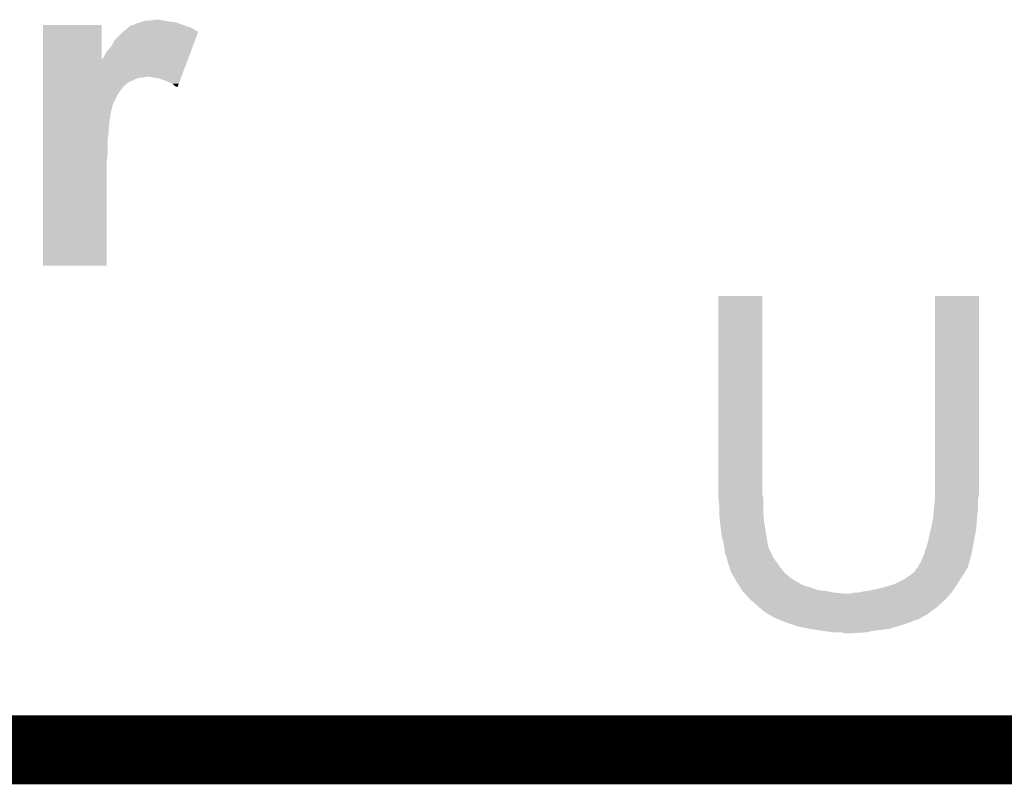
# Model space of a CAD drawing. Extents: x -1.3 to 24.2, y -3.9 to 53.4.
# Tile 37 of 43: x 8.6 to 11.5, y 45.9 to 48.2. Entities that reach past the tile are written whole.
import ezdxf

# ---------------------------------------------------------------- set-up
doc = ezdxf.new("R2010")
doc.units = 0
doc.layers.add('TPS_PRESSURE_CLICK_040MY_V1_007', color=14, linetype='CONTINUOUS')

msp = doc.modelspace()

# ---------------------------------------------------------------- linework, layer by layer
at = {"layer": 'TPS_PRESSURE_CLICK_040MY_V1_007', "const_width": 0.2032}
msp.add_lwpolyline([(7.68096, 46.04512), (15.17904, 46.04512)], dxfattribs=at)
at = {"layer": 'TPS_PRESSURE_CLICK_040MY_V1_007'}
for points in [[(8.915398, 48.18634), (8.92302, 48.18888), (9.01953, 48.18634), (8.99922, 48.18888)], [(8.92302, 48.18888), (8.930644, 48.19142), (8.99922, 48.18888), (8.98398, 48.19142)], [(8.94334, 48.19142), (8.961122, 48.19396), (8.98398, 48.19142), (8.971282, 48.19396)], [(8.628398, 48.077156), (8.6284, 48.178698), (8.801138, 48.077156), (8.8011, 48.178698)], [(8.6284, 48.178698), (8.628402, 48.17872), (8.8011, 48.178698), (8.628402, 48.17872)], [(8.864582, 48.158382), (8.867142, 48.160942), (9.085574, 48.158382), (9.080976, 48.160942)], [(8.867142, 48.160942), (8.87984, 48.1711), (9.080976, 48.160942), (9.062722, 48.1711)], [(8.87984, 48.1711), (8.884926, 48.176182), (9.062722, 48.1711), (9.047476, 48.176182)], [(8.884926, 48.176182), (8.895082, 48.17872), (9.047476, 48.176182), (9.03986, 48.17872)], [(8.895082, 48.17872), (8.905242, 48.183802), (9.03986, 48.17872), (9.026308, 48.183802)], [(8.905242, 48.183802), (8.915388, 48.186338), (9.026308, 48.183802), (9.019544, 48.186338)], [(8.915388, 48.186338), (8.915398, 48.18634), (9.019544, 48.186338), (9.01953, 48.18634)], [(8.829042, 48.115222), (8.839202, 48.133), (9.069382, 48.115222), (9.076052, 48.133)], [(8.839202, 48.133), (8.864582, 48.158382), (9.076052, 48.133), (9.085574, 48.158382)], [(8.81634, 48.09998), (8.829042, 48.115222), (9.063664, 48.09998), (9.069382, 48.115222)], [(8.628396, 48.02632), (8.628398, 48.077156), (9.03603, 48.02632), (9.055102, 48.077156)], [(8.801138, 48.077156), (8.80364, 48.07966), (9.055102, 48.077156), (9.05604, 48.07966)], [(8.80364, 48.07966), (8.80872, 48.087278), (9.05604, 48.07966), (9.058898, 48.087278)], [(8.80872, 48.087278), (8.81634, 48.09998), (9.058898, 48.087278), (9.063664, 48.09998)], [(8.628396, 48.02378), (8.628396, 48.02632), (8.923018, 48.02378), (8.933178, 48.02632)], [(8.628396, 48.02124), (8.628396, 48.02378), (8.905238, 48.02124), (8.915398, 48.02378)], [(8.628396, 48.01616), (8.628396, 48.02124), (8.89508, 48.01616), (8.905238, 48.02124)], [(8.628396, 48.011078), (8.628396, 48.01616), (8.882378, 48.011078), (8.89508, 48.01616)], [(8.96874, 48.02124), (8.938258, 48.02632), (9.034124, 48.02124), (9.03603, 48.02632)], [(8.983982, 48.01616), (8.96874, 48.02124), (9.032218, 48.01616), (9.034124, 48.02124)], [(9.009376, 48.006), (8.983982, 48.01616), (9.028408, 48.006), (9.032218, 48.01616)], [(8.628394, 47.975518), (8.628396, 47.98568), (8.84936, 47.975518), (8.85698, 47.98568)], [(8.628396, 48.003458), (8.628396, 48.011078), (8.87222, 48.003458), (8.882378, 48.011078)], [(8.628396, 47.9933), (8.628396, 48.003458), (8.86206, 47.9933), (8.87222, 48.003458)], [(8.628396, 47.98568), (8.628396, 47.9933), (8.85698, 47.98568), (8.86206, 47.9933)], [(9.016998, 47.998384), (9.009376, 48.006), (9.02555, 47.998384), (9.028408, 48.006)], [(9.0246, 47.995848), (9.016998, 47.998384), (9.0246, 47.995848), (9.02555, 47.998384)], [(8.628394, 47.945038), (8.628394, 47.975518), (8.834118, 47.945038), (8.84936, 47.975518)], [(8.628394, 47.924718), (8.628394, 47.945038), (8.82904, 47.924718), (8.834118, 47.945038)], [(8.628392, 47.917094), (8.628394, 47.924718), (8.829034, 47.917094), (8.82904, 47.924718)], [(8.628392, 47.914554), (8.628392, 47.917094), (8.8265, 47.914554), (8.829034, 47.917094)], [(8.628392, 47.906938), (8.628392, 47.914554), (8.8265, 47.906938), (8.8265, 47.914554)], [(8.628392, 47.896778), (8.628392, 47.906938), (8.82396, 47.896778), (8.8265, 47.906938)], [(8.628392, 47.886618), (8.628392, 47.896778), (8.82396, 47.886618), (8.82396, 47.896778)], [(8.628392, 47.873918), (8.628392, 47.886618), (8.82142, 47.873918), (8.82396, 47.886618)], [(8.628392, 47.85868), (8.628392, 47.873918), (8.82142, 47.85868), (8.82142, 47.873918)], [(8.62839, 47.840898), (8.628392, 47.85868), (8.81888, 47.840898), (8.82142, 47.85868)], [(8.62839, 47.80026), (8.62839, 47.840898), (8.81888, 47.80026), (8.81888, 47.840898)], [(8.628388, 47.777398), (8.62839, 47.80026), (8.81634, 47.777398), (8.81888, 47.80026)], [(8.62838, 47.470082), (8.628388, 47.777398), (8.816318, 47.470082), (8.81634, 47.777398)], [(8.816318, 47.47006), (8.62838, 47.470082), (8.816318, 47.47006), (8.816318, 47.470082)], [(10.6172, 46.796958), (10.61722, 47.381138), (10.74674, 46.796958), (10.74674, 47.381138)], [(10.61722, 47.381138), (10.617222, 47.38116), (10.74674, 47.381138), (10.617222, 47.38116)], [(11.25474, 46.81728), (11.25476, 47.381138), (11.38428, 46.81728), (11.38428, 47.381138)], [(11.25476, 47.381138), (11.254762, 47.38116), (11.38428, 47.381138), (11.254762, 47.38116)], [(10.6172, 46.789338), (10.6172, 46.796958), (10.748646, 46.789338), (10.74674, 46.796958)], [(11.25474, 46.794418), (11.25474, 46.81728), (11.38428, 46.794418), (11.38428, 46.81728)], [(10.617432, 46.786798), (10.6172, 46.789338), (10.74928, 46.786798), (10.748646, 46.789338)], [(10.61974, 46.7614), (10.617432, 46.786798), (10.74928, 46.7614), (10.74928, 46.786798)], [(11.2522, 46.75378), (11.254528, 46.781718), (11.38174, 46.75378), (11.38174, 46.781718)], [(11.254528, 46.781718), (11.25474, 46.784258), (11.38174, 46.781718), (11.382248, 46.784258)], [(11.25474, 46.784258), (11.25474, 46.794418), (11.382248, 46.784258), (11.38428, 46.794418)], [(10.61974, 46.74616), (10.61974, 46.7614), (10.74928, 46.74616), (10.74928, 46.7614)], [(10.61974, 46.736002), (10.61974, 46.74616), (10.750128, 46.736002), (10.74928, 46.74616)], [(11.250168, 46.733462), (11.25169, 46.748698), (11.3792, 46.733462), (11.38174, 46.748698)], [(11.25169, 46.748698), (11.2522, 46.75378), (11.38174, 46.748698), (11.38174, 46.75378)], [(10.621998, 46.71568), (10.61974, 46.736002), (10.75182, 46.71568), (10.750128, 46.736002)], [(10.62228, 46.71314), (10.621998, 46.71568), (10.752244, 46.71314), (10.75182, 46.71568)], [(10.62736, 46.672502), (10.62228, 46.71314), (10.759018, 46.672502), (10.752244, 46.71314)], [(11.24458, 46.70298), (11.24966, 46.728378), (11.377168, 46.70298), (11.37886, 46.728378)], [(11.24966, 46.728378), (11.250168, 46.733462), (11.37886, 46.728378), (11.3792, 46.733462)], [(11.23442, 46.657258), (11.242886, 46.695358), (11.369514, 46.657258), (11.37666, 46.695358)], [(11.242886, 46.695358), (11.24458, 46.70298), (11.37666, 46.695358), (11.377168, 46.70298)], [(10.63244, 46.654722), (10.62736, 46.672502), (10.76198, 46.654722), (10.759018, 46.672502)], [(10.632442, 46.65472), (10.63244, 46.654722), (10.76198, 46.65472), (10.76198, 46.654722)], [(10.634256, 46.642018), (10.632442, 46.65472), (10.764522, 46.642018), (10.76198, 46.65472)], [(11.22934, 46.63948), (11.233694, 46.65472), (11.365992, 46.63948), (11.36904, 46.65472)], [(11.233694, 46.65472), (11.23442, 46.657258), (11.36904, 46.65472), (11.369514, 46.657258)], [(10.63498, 46.63694), (10.634256, 46.642018), (10.766556, 46.63694), (10.764522, 46.642018)], [(10.636252, 46.62932), (10.63498, 46.63694), (10.769604, 46.62932), (10.766556, 46.63694)], [(10.636676, 46.626776), (10.636252, 46.62932), (10.77214, 46.626776), (10.769604, 46.62932)], [(10.63752, 46.621702), (10.636676, 46.626776), (10.773834, 46.621702), (10.77214, 46.626776)], [(11.221212, 46.61662), (11.22426, 46.624238), (11.36142, 46.61662), (11.362942, 46.624238)], [(11.22426, 46.624238), (11.22934, 46.63948), (11.362942, 46.624238), (11.365992, 46.63948)], [(10.638538, 46.61916), (10.63752, 46.621702), (10.77468, 46.61916), (10.773834, 46.621702)], [(10.642598, 46.609002), (10.638538, 46.61916), (10.77976, 46.609002), (10.77468, 46.61916)], [(10.6426, 46.609), (10.642598, 46.609002), (10.77976, 46.609), (10.77976, 46.609002)], [(10.64514, 46.596302), (10.6426, 46.609), (10.78992, 46.596302), (10.77976, 46.609)], [(10.645142, 46.5963), (10.64514, 46.596302), (10.78992, 46.5963), (10.78992, 46.596302)], [(10.65022, 46.581062), (10.645142, 46.5963), (10.80008, 46.581062), (10.78992, 46.5963)], [(11.209022, 46.591222), (11.2141, 46.59884), (11.35416, 46.591222), (11.356338, 46.59884)], [(11.2141, 46.59884), (11.221212, 46.61662), (11.356338, 46.59884), (11.36142, 46.61662)], [(10.650222, 46.58106), (10.65022, 46.581062), (10.80008, 46.58106), (10.80008, 46.581062)], [(10.652758, 46.575984), (10.650222, 46.58106), (10.80431, 46.575984), (10.80008, 46.58106)], [(10.65276, 46.570904), (10.652758, 46.575984), (10.808544, 46.570904), (10.80431, 46.575984)], [(10.655728, 46.565818), (10.65276, 46.570904), (10.81278, 46.565818), (10.808544, 46.570904)], [(10.664616, 46.55058), (10.655728, 46.565818), (10.830562, 46.55058), (10.81278, 46.565818)], [(11.18108, 46.5582), (11.193776, 46.568358), (11.336866, 46.5582), (11.343638, 46.568358)], [(11.193776, 46.568358), (11.19378, 46.56836), (11.343638, 46.568358), (11.343638, 46.56836)], [(11.19378, 46.56836), (11.196322, 46.570904), (11.343638, 46.56836), (11.34491, 46.570904)], [(11.196322, 46.570904), (11.198862, 46.57598), (11.34491, 46.570904), (11.347448, 46.57598)], [(11.198862, 46.57598), (11.201396, 46.578516), (11.347448, 46.57598), (11.348718, 46.578516)], [(11.201396, 46.578516), (11.203936, 46.581058), (11.348718, 46.578516), (11.351256, 46.581058)], [(11.203936, 46.581058), (11.203942, 46.581064), (11.351256, 46.581058), (11.351256, 46.581064)], [(11.203942, 46.581064), (11.209022, 46.591222), (11.351256, 46.581064), (11.35416, 46.591222)], [(10.67054, 46.54042), (10.664616, 46.55058), (10.84682, 46.54042), (10.830562, 46.55058)], [(10.672158, 46.53788), (10.67054, 46.54042), (10.850884, 46.53788), (10.84682, 46.54042)], [(10.672162, 46.537874), (10.672158, 46.53788), (10.853426, 46.537874), (10.850884, 46.53788)], [(10.67539, 46.5328), (10.672162, 46.537874), (10.858504, 46.5328), (10.853426, 46.537874)], [(11.13536, 46.5328), (11.165842, 46.548042), (11.32078, 46.5328), (11.330306, 46.548042)], [(11.165842, 46.548042), (11.173458, 46.55312), (11.330306, 46.548042), (11.33348, 46.55312)], [(11.173458, 46.55312), (11.18108, 46.5582), (11.33348, 46.55312), (11.336866, 46.5582)], [(10.678624, 46.527718), (10.67539, 46.5328), (10.8712, 46.527718), (10.858504, 46.5328)], [(10.681856, 46.52264), (10.678624, 46.527718), (10.88898, 46.52264), (10.8712, 46.527718)], [(10.686706, 46.51502), (10.681856, 46.52264), (10.909302, 46.51502), (10.88898, 46.52264)], [(10.68832, 46.512482), (10.686706, 46.51502), (10.934682, 46.512482), (10.909302, 46.51502)], [(10.688322, 46.51248), (10.68832, 46.512482), (10.9347, 46.51248), (10.934682, 46.512482)], [(10.692838, 46.5074), (10.688322, 46.51248), (10.9601, 46.5074), (10.9347, 46.51248)], [(10.695096, 46.50486), (10.692838, 46.5074), (10.990578, 46.50486), (10.9601, 46.5074)], [(11.005822, 46.504862), (11.013444, 46.5074), (11.301026, 46.504862), (11.303282, 46.5074)], [(11.026142, 46.5074), (11.03883, 46.509938), (11.303282, 46.5074), (11.305538, 46.509938)], [(11.03883, 46.509938), (11.03884, 46.50994), (11.305538, 46.509938), (11.305538, 46.50994)], [(11.03884, 46.50994), (11.06932, 46.51502), (11.305538, 46.50994), (11.308926, 46.51502)], [(11.06932, 46.51502), (11.102338, 46.52264), (11.308926, 46.51502), (11.314006, 46.52264)], [(11.102338, 46.52264), (11.13536, 46.5328), (11.314006, 46.52264), (11.32078, 46.5328)], [(10.70864, 46.48962), (10.695096, 46.50486), (11.287476, 46.48962), (11.301024, 46.50486)], [(10.711544, 46.48708), (10.70864, 46.48962), (11.28522, 46.48708), (11.287476, 46.48962)], [(10.737666, 46.464222), (10.711544, 46.48708), (11.259822, 46.464222), (11.28522, 46.48708)], [(10.990578, 46.50486), (11.005822, 46.504862), (11.301024, 46.50486), (11.301026, 46.504862)], [(10.749278, 46.45406), (10.737666, 46.464222), (11.24627, 46.45406), (11.259822, 46.464222)], [(10.764518, 46.443902), (10.749278, 46.45406), (11.232724, 46.443902), (11.24627, 46.45406)], [(10.769602, 46.44136), (10.764518, 46.443902), (11.229336, 46.44136), (11.232724, 46.443902)], [(10.769614, 46.441354), (10.769602, 46.44136), (11.226794, 46.441354), (11.229336, 46.44136)], [(10.774676, 46.438822), (10.769614, 46.441354), (11.224256, 46.438822), (11.226794, 46.441354)], [(10.77468, 46.43882), (10.774676, 46.438822), (11.224254, 46.43882), (11.224256, 46.438822)], [(10.774684, 46.438816), (10.77468, 46.43882), (11.221714, 46.438816), (11.224254, 46.43882)], [(10.77722, 46.436282), (10.774684, 46.438816), (11.217912, 46.436282), (11.221714, 46.438816)], [(10.783152, 46.43374), (10.77722, 46.436282), (11.214098, 46.43374), (11.217912, 46.436282)], [(10.795008, 46.428658), (10.783152, 46.43374), (11.203938, 46.428658), (11.214098, 46.43374)], [(10.80093, 46.42612), (10.795008, 46.428658), (11.193778, 46.42612), (11.203938, 46.428658)], [(10.812782, 46.42104), (10.80093, 46.42612), (11.183618, 46.42104), (11.193778, 46.42612)], [(10.843266, 46.41088), (10.812782, 46.42104), (11.15314, 46.41088), (11.183618, 46.42104)], [(10.85088, 46.408342), (10.843266, 46.41088), (11.144256, 46.408342), (11.15314, 46.41088)], [(10.88898, 46.40072), (10.85088, 46.408342), (11.117578, 46.40072), (11.144256, 46.408342)], [(10.90549, 46.39818), (10.88898, 46.40072), (11.09726, 46.39818), (11.117578, 46.40072)], [(10.922, 46.39564), (10.90549, 46.39818), (11.0744, 46.39564), (11.09726, 46.39818)], [(10.93978, 46.3931), (10.922, 46.39564), (11.06297, 46.3931), (11.0744, 46.39564)], [(10.955018, 46.39056), (10.93978, 46.3931), (11.05154, 46.39056), (11.06297, 46.3931)], [(10.990578, 46.38802), (10.980418, 46.39056), (11.003282, 46.38802), (11.05154, 46.39056)]]:
    msp.add_solid(points, dxfattribs=at)

doc.saveas('drawing.dxf')
